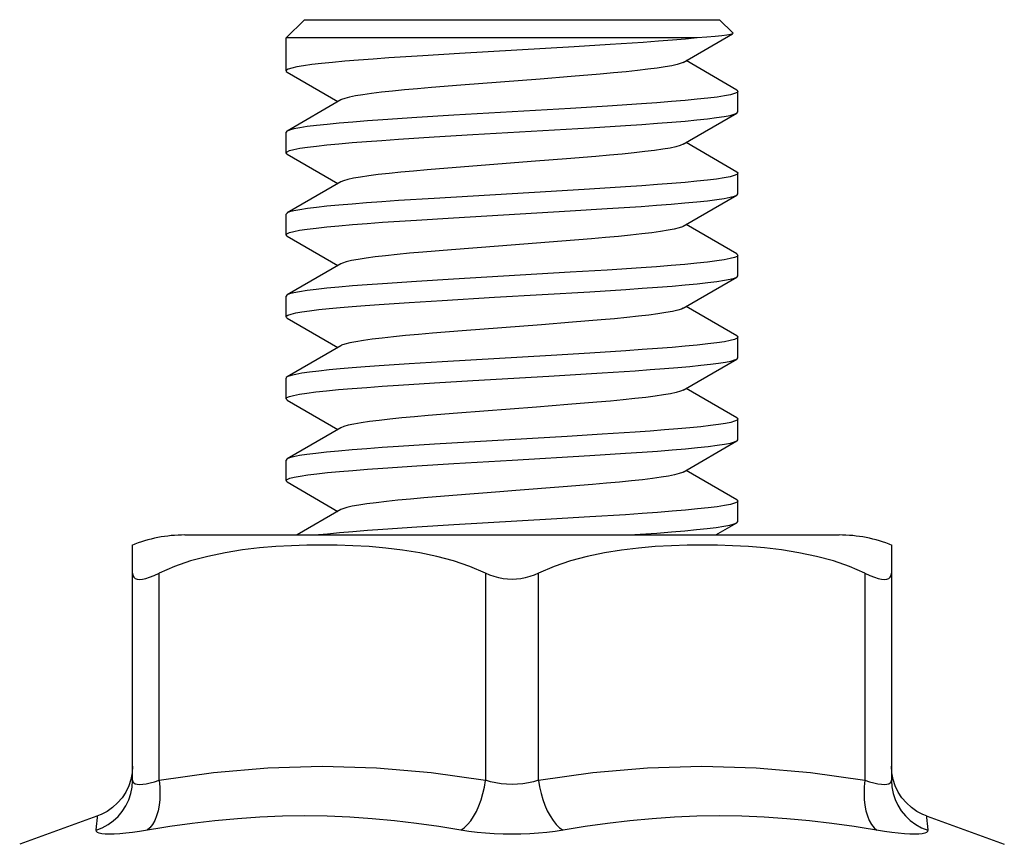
# Model space of a CAD drawing. Header units: inches. Extents: x 0 to 13.8, y 0 to 10.6.
# Tile 6 of 22: x 1.918 to 2.459, y 7.642 to 8.092. Entities that reach past the tile are written whole.
import ezdxf

# ---------------------------------------------------------------- set-up
doc = ezdxf.new("R2010")
doc.units = ezdxf.units.IN
doc.header["$LTSCALE"] = 0.75625
doc.header["$MEASUREMENT"] = 0
doc.layers.get('0').update_dxf_attribs({"linetype": 'CONTINUOUS'})

msp = doc.modelspace()

# ---------------------------------------------------------------- linework, layer by layer
at = {"color": 7, "linetype": 'Continuous'}
for p, q in [((2.0742257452, 8.0917815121), (2.0642256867, 8.081781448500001)), ((2.0742257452, 8.0917815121), (2.3022253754, 8.0917815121)), ((2.3022256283, 8.0917815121), (2.309462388, 8.0845447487)), ((2.0642256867, 8.0636401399), (2.0642256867, 8.081781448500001)), ((2.2899622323, 8.081781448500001), (2.0642256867, 8.081781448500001)), ((2.2822243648, 8.0683496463), (2.3092962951, 8.084083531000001)), ((2.2222983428, 8.0768837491), (2.1594035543, 8.0732100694)), ((2.2420862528, 8.0781082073), (2.2222983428, 8.0768837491)), ((2.2603033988, 8.079332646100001), (2.2420862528, 8.0781082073)), ((2.139301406, 8.0719853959), (2.1206263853, 8.0707607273)), ((2.1594035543, 8.0732100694), (2.139301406, 8.0719853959)), ((2.3116098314, 8.0531369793), (2.2838252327, 8.069281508)), ((2.0648415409, 8.0629260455), (2.0926261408, 8.046781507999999)), ((2.2207198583, 8.0605371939), (2.2037238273, 8.059207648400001)), ((2.2365992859, 8.0618667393), (2.2207198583, 8.0605371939)), ((2.1602213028, 8.0558837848), (2.1439856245, 8.0545542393)), ((2.2037238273, 8.059207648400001), (2.1602213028, 8.0558837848)), ((2.3116098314, 8.0531369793), (2.3122256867, 8.0524228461)), ((2.3122256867, 8.0411401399), (2.3122256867, 8.0524228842)), ((2.0942270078, 8.047713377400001), (2.064841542, 8.030636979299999)), ((2.2406957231, 8.0443020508), (2.2203576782, 8.0430501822)), ((2.2592871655, 8.0455435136), (2.2406957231, 8.0443020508)), ((2.1562403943, 8.0393043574), (2.1360147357, 8.0380602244)), ((2.2203576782, 8.0430501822), (2.1562403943, 8.0393043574)), ((2.2857477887, 8.0254006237), (2.3116098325, 8.0404260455)), ((2.1360147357, 8.0380602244), (2.1173977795, 8.0368187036)), ((2.2308113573, 8.0324009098), (2.2505275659, 8.0336602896)), ((2.0642256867, 8.0186401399), (2.0642256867, 8.0299228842)), ((2.1455842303, 8.027375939), (2.1666989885, 8.0286404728)), ((2.1666989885, 8.0286404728), (2.2308113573, 8.0324009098)), ((2.1258659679, 8.0261161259), (2.1455842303, 8.027375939)), ((2.2822243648, 8.0233496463), (2.2857477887, 8.0254006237)), ((2.3116098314, 8.0081369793), (2.2838252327, 8.024281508)), ((2.0648415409, 8.0179260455), (2.0926261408, 8.001781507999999)), ((2.2342514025, 8.0166621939), (2.2181634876, 8.015332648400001)), ((2.2010468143, 8.014003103), (2.1576464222, 8.0106792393)), ((2.2181634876, 8.015332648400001), (2.2010468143, 8.014003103)), ((2.1576464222, 8.0106792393), (2.1416094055, 8.009349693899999)), ((2.3122256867, 7.9961401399), (2.3122256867, 8.0074228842)), ((2.0942270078, 8.0027133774), (2.064841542, 7.9856369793)), ((2.2097170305, 7.9974204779), (2.1455842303, 7.993658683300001)), ((2.2308113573, 7.9986836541), (2.2097170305, 7.9974204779)), ((2.2505275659, 7.9999430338), (2.2308113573, 7.9986836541)), ((2.2822243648, 7.9783496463), (2.3116098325, 7.995426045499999)), ((2.1455842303, 7.993658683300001), (2.1258659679, 7.9923988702)), ((2.0642256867, 7.973640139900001), (2.0642256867, 7.9849228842)), ((2.1561122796, 7.9830139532), (2.2202265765, 7.9867595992)), ((2.2202265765, 7.9867595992), (2.2404528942, 7.988003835)), ((2.2404528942, 7.988003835), (2.259056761, 7.9892445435)), ((2.1172130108, 7.9805229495), (2.1357989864, 7.9817637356)), ((2.1357989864, 7.9817637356), (2.1561122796, 7.9830139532)), ((2.3116098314, 7.9631369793), (2.2838252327, 7.979281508)), ((2.0648415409, 7.9729260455), (2.0642256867, 7.9736401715)), ((2.0648415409, 7.9729260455), (2.0926261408, 7.956781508)), ((2.2318659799, 7.9714576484), (2.2155826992, 7.970128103)), ((2.1550964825, 7.9654746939), (2.1392712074, 7.9641451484)), ((2.0942270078, 7.9577133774), (2.064841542, 7.9406369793)), ((2.3122256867, 7.9511401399), (2.3122256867, 7.9624228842)), ((2.2202265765, 7.9530423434), (2.1561122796, 7.9492966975)), ((2.2404528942, 7.9542865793), (2.2202265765, 7.9530423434)), ((2.259056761, 7.9555272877), (2.2404528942, 7.9542865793)), ((2.1357989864, 7.9480464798), (2.1172130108, 7.9468056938)), ((2.1561122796, 7.9492966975), (2.1357989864, 7.9480464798)), ((2.2822243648, 7.9333496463), (2.3116098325, 7.9504260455)), ((2.2309046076, 7.942406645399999), (2.2506317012, 7.9436672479)), ((2.0642256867, 7.9286401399), (2.0642256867, 7.9399228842)), ((2.1152627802, 7.935384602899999), (2.131836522, 7.936509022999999)), ((2.131836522, 7.936509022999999), (2.1499537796, 7.937642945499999)), ((2.3116098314, 7.9181369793), (2.2838252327, 7.934281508)), ((2.0648415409, 7.9279260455), (2.0926261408, 7.911781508)), ((2.221354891, 7.9255883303), (2.2043911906, 7.9242587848)), ((2.2371801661, 7.926917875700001), (2.221354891, 7.9255883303)), ((2.1608686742, 7.9209349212), (2.1445853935, 7.919605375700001)), ((2.2043911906, 7.9242587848), (2.1608686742, 7.9209349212)), ((2.3122256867, 7.9061401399), (2.3122256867, 7.9174228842)), ((2.0942270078, 7.9127133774), (2.064841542, 7.8956369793)), ((2.2309046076, 7.9086893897), (2.2097735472, 7.9074237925)), ((2.2506317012, 7.909949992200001), (2.2309046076, 7.9086893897)), ((2.1499537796, 7.9039256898), (2.131836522, 7.9027917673)), ((2.2097735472, 7.9074237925), (2.1499537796, 7.9039256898)), ((2.2822243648, 7.8883496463), (2.3116098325, 7.9054260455)), ((2.131836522, 7.9027917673), (2.1152627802, 7.9016673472)), ((2.2085271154, 7.8960680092), (2.2377956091, 7.897835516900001)), ((2.2377956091, 7.897835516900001), (2.2557591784, 7.8990150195)), ((2.0642256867, 7.8836401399), (2.0642256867, 7.8949228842)), ((2.1259892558, 7.891124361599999), (2.1456281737, 7.8923786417)), ((2.1456281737, 7.8923786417), (2.1666969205, 7.893640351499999)), ((2.1666969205, 7.893640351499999), (2.2085271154, 7.8960680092)), ((2.3116098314, 7.8731369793), (2.2838252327, 7.889281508)), ((2.0648415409, 7.8829260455), (2.0926261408, 7.866781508)), ((2.234841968, 7.881713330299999), (2.2188049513, 7.8803837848)), ((2.2017171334, 7.879054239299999), (2.1582878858, 7.875730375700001)), ((2.2188049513, 7.8803837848), (2.2017171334, 7.879054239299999)), ((2.1582878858, 7.875730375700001), (2.142199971, 7.8744008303)), ((2.3122256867, 7.8611401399), (2.3122256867, 7.8724228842)), ((2.0942270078, 7.8677133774), (2.064841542, 7.850636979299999)), ((2.2557591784, 7.8652977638), (2.2377956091, 7.8641182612)), ((2.2184955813, 7.8629390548), (2.1456281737, 7.858661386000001)), ((2.2377956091, 7.8641182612), (2.2184955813, 7.8629390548)), ((2.2822243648, 7.8433496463), (2.3116098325, 7.8604260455)), ((2.1456281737, 7.858661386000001), (2.1259892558, 7.8574071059)), ((2.0642256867, 7.8386401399), (2.0642256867, 7.8499228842)), ((2.1563521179, 7.8480282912), (2.1882256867, 7.8498901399)), ((2.1882256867, 7.8498901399), (2.2308808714, 7.852405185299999)), ((2.2308808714, 7.852405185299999), (2.2505996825, 7.853665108)), ((2.1173752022, 7.845534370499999), (2.1360685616, 7.8467809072)), ((2.1360685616, 7.8467809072), (2.1563521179, 7.8480282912)), ((2.3116098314, 7.828136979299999), (2.2838252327, 7.844281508)), ((2.0648415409, 7.8379260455), (2.0926261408, 7.821781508)), ((2.232465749, 7.8365087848), (2.2162300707, 7.835179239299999)), ((2.1557315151, 7.8305258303), (2.1398520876, 7.8291962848)), ((2.3122256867, 7.8161401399), (2.3122256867, 7.8274228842)), ((2.0942270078, 7.8227133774), (2.0703005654, 7.8088052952)), ((2.2097611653, 7.8174230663), (2.1563521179, 7.814311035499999)), ((2.2308808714, 7.8186879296), (2.2097611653, 7.8174230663)), ((2.2505996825, 7.8199478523), (2.2308808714, 7.8186879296)), ((2.1360685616, 7.813063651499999), (2.1173752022, 7.8118171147)), ((2.1563521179, 7.814311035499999), (2.1360685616, 7.813063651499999)), ((2.3002052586, 7.8088052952), (2.3116098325, 7.8154260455)), ((2.3116098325, 7.8154260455), (2.3122256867, 7.816140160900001)), ((2.0086332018, 7.8088052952), (2.3678181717, 7.8088052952)), ((2.2526354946, 7.8088052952), (2.2677338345, 7.8098752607)), ((1.9798922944, 7.6740671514), (1.9798922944, 7.8032893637)), ((2.3965590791, 7.8032893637), (2.3965590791, 7.6740671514)), ((1.9944756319, 7.6740671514), (1.9944756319, 7.7878706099)), ((2.1736423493, 7.7878706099), (2.1736423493, 7.6740671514)), ((2.2028090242, 7.6740671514), (2.2028090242, 7.7878706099)), ((2.3819757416, 7.7878706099), (2.3819757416, 7.6740671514)), ((2.3986698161, 7.6710218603), (2.3974963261, 7.6745760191)), ((1.9602338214, 7.654332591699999), (1.9179419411, 7.6389396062)), ((1.9603879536, 7.651836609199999), (1.9606102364, 7.6538218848)), ((2.4162175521, 7.654332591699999), (2.4585094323, 7.6389396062))]:
    msp.add_line(p, q, dxfattribs=at)
for points in [[(2.2899622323, 8.081781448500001), (2.2835384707, 8.081169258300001), (2.2764186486, 8.0805570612), (2.2686547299, 8.079944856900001), (2.2603033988, 8.079332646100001)], [(2.3092962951, 8.084083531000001), (2.3081541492, 8.0836885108), (2.3061745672, 8.083306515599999), (2.3033458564, 8.0829248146), (2.2996847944, 8.0825434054), (2.2952140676, 8.0821622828), (2.2899622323, 8.081781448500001)], [(2.3094625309, 8.0845446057), (2.3095291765, 8.0844534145), (2.3092962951, 8.084083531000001)], [(2.1206263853, 8.0707607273), (2.1119962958, 8.0701483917), (2.1039230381, 8.0695360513), (2.0964655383, 8.0689237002), (2.0896783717, 8.0683113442), (2.083611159, 8.0676989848), (2.0783082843, 8.0670866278), (2.073808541, 8.0664742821), (2.0701447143, 8.065861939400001), (2.0673435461, 8.0652495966), (2.0654254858, 8.0646372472), (2.0644045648, 8.0640248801), (2.0642256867, 8.063640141)], [(2.2822243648, 8.0683496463), (2.2811375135, 8.0678496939), (2.2789926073, 8.0671849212), (2.2760662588, 8.0665201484), (2.2723836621, 8.0658553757), (2.2679765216, 8.065190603), (2.2628827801, 8.0645258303), (2.2571462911, 8.0638610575), (2.2508164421, 8.0631962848), (2.2439477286, 8.0625315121), (2.2365992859, 8.0618667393)], [(2.0642256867, 8.063640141), (2.0642883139, 8.0634125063), (2.0648415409, 8.0629260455)], [(2.1439856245, 8.0545542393), (2.1364048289, 8.0538894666), (2.129270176, 8.0532246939), (2.1226430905, 8.0525599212), (2.1165806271, 8.0518951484), (2.1111349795, 8.051230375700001), (2.1063530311, 8.050565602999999), (2.1022759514, 8.0499008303), (2.0989388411, 8.0492360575), (2.0963704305, 8.0485712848), (2.094592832, 8.0479065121), (2.0942270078, 8.047713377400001)], [(2.3122256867, 8.0524228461), (2.3117805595, 8.051815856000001), (2.3103913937, 8.051189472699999), (2.308097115, 8.0505695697), (2.3049049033, 8.0499495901), (2.3007940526, 8.0493234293), (2.2957930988, 8.04869376), (2.2899216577, 8.0480600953), (2.2832477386, 8.0474258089), (2.2758560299, 8.046793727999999), (2.2678267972, 8.0461650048), (2.2592871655, 8.0455435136)], [(2.2505275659, 8.0336602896), (2.2595903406, 8.0342821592), (2.2680809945, 8.0349014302), (2.2759729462, 8.0355205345), (2.283213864, 8.0361400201), (2.2897662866, 8.0367616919), (2.2955614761, 8.037384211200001), (2.300548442, 8.0380070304), (2.304684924, 8.038629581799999), (2.3079337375, 8.039250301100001), (2.310285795, 8.0398716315), (2.3116098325, 8.0404260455)], [(2.3116098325, 8.0404260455), (2.3117257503, 8.0404968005), (2.3122256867, 8.041140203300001)], [(2.1173977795, 8.0368187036), (2.1088289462, 8.0361961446), (2.1007923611, 8.0355681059), (2.0933998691, 8.034937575), (2.0867259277, 8.034305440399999), (2.0808529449, 8.0336745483), (2.0758539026, 8.0330493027), (2.0717217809, 8.0324259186), (2.0684737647, 8.0318029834), (2.0661242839, 8.0311777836), (2.064841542, 8.030636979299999)], [(2.064841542, 8.030636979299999), (2.0646940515, 8.030545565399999), (2.0642256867, 8.029922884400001)], [(2.0642256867, 8.018640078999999), (2.0647232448, 8.0192819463), (2.0661582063, 8.0199062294), (2.0685041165, 8.0205269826), (2.0717466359, 8.0211473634), (2.0758776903, 8.0217698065), (2.0808612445, 8.0223927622), (2.086658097, 8.0230158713), (2.0932123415, 8.0236379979), (2.1004455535, 8.0242570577), (2.1083265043, 8.0248755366), (2.1168089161, 8.0254944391), (2.1258659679, 8.0261161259)], [(2.2822243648, 8.0233496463), (2.2805620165, 8.0226451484), (2.2781743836, 8.0219803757), (2.275012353, 8.021315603), (2.2711031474, 8.0206508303), (2.2664804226, 8.0199860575), (2.261183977, 8.0193212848), (2.2552594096, 8.0186565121), (2.2487577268, 8.0179917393), (2.2417349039, 8.017326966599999), (2.2342514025, 8.0166621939)], [(2.0648415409, 8.0179260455), (2.0646646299, 8.0180373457), (2.0642256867, 8.018640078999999)], [(2.1416094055, 8.009349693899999), (2.1341591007, 8.0086849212), (2.127174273, 8.0080201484), (2.1207150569, 8.007355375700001), (2.114837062, 8.006690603), (2.1095908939, 8.0060258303), (2.1050217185, 8.0053610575), (2.1011688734, 8.0046962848), (2.098065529, 8.004031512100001), (2.095738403, 8.003366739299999), (2.0942270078, 8.0027133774)], [(2.3122256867, 8.0074229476), (2.3117257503, 8.0067795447), (2.310285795, 8.0061543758), (2.3079337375, 8.0055330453), (2.304684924, 8.0049123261), (2.300548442, 8.0042897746), (2.2955614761, 8.0036669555), (2.2897662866, 8.0030444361), (2.283213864, 8.0024227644), (2.2759729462, 8.0018032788), (2.2680809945, 8.0011841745), (2.2595903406, 8.0005649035), (2.2505275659, 7.9999430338)], [(2.3116098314, 8.0081369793), (2.3117860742, 8.0080261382), (2.3122256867, 8.0074229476)], [(2.259056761, 7.9892445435), (2.2676248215, 7.989867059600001), (2.2756641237, 7.9904953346), (2.2830613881, 7.9911263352), (2.28974114, 7.991759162), (2.2956197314, 7.9923909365), (2.3006244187, 7.9930174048), (2.3047573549, 7.9936417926), (2.3079989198, 7.9942647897), (2.310340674, 7.9948897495), (2.3116098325, 7.995426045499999)], [(2.3116098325, 7.995426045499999), (2.3117639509, 7.9955218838), (2.3122256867, 7.9961401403)], [(2.1258659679, 7.9923988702), (2.1168089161, 7.9917771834), (2.1083265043, 7.991158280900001), (2.1004455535, 7.990539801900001), (2.0932123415, 7.989920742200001), (2.086658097, 7.989298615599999), (2.0808612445, 7.9886755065), (2.0758776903, 7.988052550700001), (2.0717466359, 7.9874301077), (2.0685041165, 7.986809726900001), (2.0661582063, 7.9861889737), (2.064841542, 7.9856369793)], [(2.064841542, 7.9856369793), (2.0647232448, 7.9855646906), (2.0642256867, 7.984922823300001)], [(2.0642256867, 7.9736401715), (2.0646716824, 7.9742477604), (2.0660650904, 7.974875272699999), (2.0683649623, 7.9754958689), (2.0715631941, 7.976116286), (2.0756793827, 7.9767426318), (2.0806849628, 7.9773723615), (2.0865612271, 7.9780061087), (2.0932395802, 7.978640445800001), (2.1006347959, 7.9792725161), (2.1086673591, 7.979901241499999), (2.1172130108, 7.9805229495)], [(2.2822243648, 7.9783496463), (2.2817502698, 7.9781053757), (2.2799112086, 7.977440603), (2.2772827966, 7.976775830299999), (2.2738876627, 7.9761110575), (2.2697550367, 7.9754462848), (2.2649204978, 7.974781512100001), (2.2594256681, 7.974116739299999), (2.2533178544, 7.9734519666), (2.2466496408, 7.972787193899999), (2.2394784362, 7.9721224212), (2.2318659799, 7.9714576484)], [(2.2155826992, 7.970128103), (2.1807877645, 7.9674690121), (2.1550964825, 7.9654746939)], [(2.1392712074, 7.9641451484), (2.1319574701, 7.963480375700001), (2.1251281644, 7.962815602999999), (2.118842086, 7.9621508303), (2.1131533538, 7.9614860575), (2.108110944, 7.960821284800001), (2.1037582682, 7.9601565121), (2.1001328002, 7.9594917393), (2.0972657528, 7.958826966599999), (2.0951818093, 7.9581621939), (2.0942270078, 7.9577133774)], [(2.3116098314, 7.9631369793), (2.3117145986, 7.9630733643), (2.3122256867, 7.9624228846)], [(2.3122256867, 7.9624228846), (2.3117639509, 7.961804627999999), (2.310340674, 7.9611724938), (2.3079989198, 7.960547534), (2.3047573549, 7.959924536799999), (2.3006244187, 7.9593001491), (2.2956197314, 7.9586736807), (2.28974114, 7.9580419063), (2.2830613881, 7.957409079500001), (2.2756641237, 7.9567780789), (2.2676248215, 7.9561498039), (2.259056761, 7.9555272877)], [(2.1172130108, 7.9468056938), (2.1086673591, 7.9461839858), (2.1006347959, 7.9455552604), (2.0932395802, 7.9449231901), (2.0865612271, 7.9442888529), (2.0806849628, 7.9436551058), (2.0756793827, 7.9430253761), (2.0715631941, 7.9423990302), (2.0683649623, 7.9417786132), (2.0660650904, 7.941158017), (2.064841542, 7.9406369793)], [(2.2506317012, 7.9436672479), (2.2596839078, 7.9442887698), (2.2681698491, 7.9449081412), (2.2760752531, 7.9455289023), (2.2833419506, 7.9461515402), (2.2899388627, 7.9467790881), (2.2957623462, 7.947407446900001), (2.3007408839, 7.9480333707), (2.3048490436, 7.9486573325), (2.3080577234, 7.9492779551), (2.3103640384, 7.9498975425), (2.3116098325, 7.9504260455)], [(2.3116098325, 7.9504260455), (2.3117586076, 7.950518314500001), (2.3122256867, 7.9511401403)], [(2.1499537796, 7.937642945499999), (2.1785780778, 7.9393323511), (2.2309046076, 7.942406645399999)], [(2.064841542, 7.9406369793), (2.0646716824, 7.9405305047), (2.0642256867, 7.9399229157)], [(2.0642256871, 7.9286396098), (2.0643157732, 7.928913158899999), (2.0651653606, 7.9295224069), (2.0668945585, 7.930128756), (2.0694836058, 7.930733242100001), (2.0729026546, 7.9313353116), (2.0771292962, 7.9319364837), (2.0821436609, 7.93253826), (2.0879075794, 7.9331401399)], [(2.0879075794, 7.9331401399), (2.0939167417, 7.9337009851), (2.1005061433, 7.934262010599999), (2.107634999, 7.9348231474), (2.1152627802, 7.935384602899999)], [(2.2822243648, 7.9333496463), (2.2812695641, 7.932900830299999), (2.2791856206, 7.9322360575), (2.2763185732, 7.9315712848), (2.2726931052, 7.9309065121), (2.2683404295, 7.9302417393), (2.2632980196, 7.9295769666), (2.2576092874, 7.9289121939), (2.251323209, 7.9282474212), (2.2444939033, 7.9275826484), (2.2371801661, 7.926917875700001)], [(2.0648415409, 7.9279260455), (2.064362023, 7.9283042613), (2.0642256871, 7.9286396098)], [(2.1445853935, 7.919605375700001), (2.1369729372, 7.918940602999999), (2.1298017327, 7.9182758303), (2.1231335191, 7.9176110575), (2.1170257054, 7.9169462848), (2.1115308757, 7.9162815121)], [(2.1115308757, 7.9162815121), (2.1066963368, 7.9156167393), (2.1025637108, 7.914951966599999), (2.0991685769, 7.9142871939), (2.0965401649, 7.9136224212), (2.0947011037, 7.9129576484), (2.0942270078, 7.9127133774)], [(2.3122256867, 7.917422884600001), (2.3117586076, 7.9168010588), (2.3103640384, 7.9161802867), (2.3080577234, 7.915560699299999), (2.3048490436, 7.9149400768), (2.3007408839, 7.914316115), (2.2957623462, 7.9136901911), (2.2899388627, 7.9130618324), (2.2833419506, 7.912434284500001), (2.2760752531, 7.911811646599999), (2.2681698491, 7.9111908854), (2.2596839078, 7.910571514), (2.2506317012, 7.909949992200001)], [(2.3116098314, 7.9181369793), (2.3117621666, 7.918042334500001), (2.3122256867, 7.917422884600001)], [(2.2557591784, 7.8990150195), (2.2640804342, 7.8996044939), (2.2719241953, 7.900196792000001), (2.2792145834, 7.9007906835), (2.2859011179, 7.9013865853), (2.2919048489, 7.9019817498), (2.2971590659, 7.9025728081), (2.3016590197, 7.9031620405), (2.3053809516, 7.903749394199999), (2.3083229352, 7.9043385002), (2.3104714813, 7.9049340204), (2.3116098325, 7.9054260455)], [(2.3116098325, 7.9054260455), (2.311780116, 7.905532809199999), (2.3122256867, 7.906140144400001)], [(2.0879075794, 7.8994228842), (2.0821436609, 7.898821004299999), (2.0771292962, 7.898219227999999), (2.0729026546, 7.897618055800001), (2.0694836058, 7.8970159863), (2.0668945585, 7.896411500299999), (2.0651653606, 7.8958051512), (2.064841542, 7.8956369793)], [(2.1152627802, 7.9016673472), (2.107634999, 7.901105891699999), (2.1005061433, 7.9005447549), (2.0939167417, 7.899983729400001), (2.0879075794, 7.8994228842)], [(2.064841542, 7.8956369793), (2.0643157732, 7.8951959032), (2.0642256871, 7.894922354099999)], [(2.0642256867, 7.883640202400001), (2.0646665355, 7.8842442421), (2.0660362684, 7.8848655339), (2.0683120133, 7.8854838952), (2.0714883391, 7.8861034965), (2.0755796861, 7.886728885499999), (2.0805600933, 7.8873578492), (2.0864097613, 7.887990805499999), (2.0930613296, 7.8886244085), (2.100430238, 7.889255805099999), (2.108437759, 7.889883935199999), (2.1169510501, 7.8905044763), (2.1259892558, 7.891124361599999)], [(2.2822243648, 7.8883496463), (2.2807129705, 7.887696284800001), (2.2783858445, 7.8870315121), (2.2752825, 7.8863667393), (2.2714296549, 7.885701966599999), (2.2668604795, 7.8850371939), (2.2616143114, 7.8843724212), (2.2557363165, 7.883707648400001), (2.2492771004, 7.8830428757), (2.2422922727, 7.882378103), (2.234841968, 7.881713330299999)], [(2.0648415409, 7.8829260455), (2.0647289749, 7.882994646), (2.0642256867, 7.883640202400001)], [(2.142199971, 7.8744008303), (2.1347164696, 7.8737360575), (2.1276936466, 7.8730712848), (2.1211919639, 7.8724065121), (2.1152673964, 7.871741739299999), (2.1099709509, 7.8710769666), (2.1053482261, 7.8704121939), (2.1014390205, 7.8697474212), (2.0982769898, 7.8690826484), (2.095889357, 7.868417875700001), (2.0942270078, 7.8677133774)], [(2.3122256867, 7.8724228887), (2.311780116, 7.8718155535), (2.3104714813, 7.871216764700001), (2.3083229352, 7.870621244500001), (2.3053809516, 7.8700321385), (2.3016590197, 7.8694447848), (2.2971590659, 7.8688555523), (2.2919048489, 7.8682644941), (2.2859011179, 7.8676693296), (2.2792145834, 7.867073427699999), (2.2719241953, 7.8664795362), (2.2640804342, 7.865887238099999), (2.2557591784, 7.8652977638)], [(2.3116098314, 7.8731369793), (2.311797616, 7.873018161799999), (2.3122256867, 7.8724228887)], [(2.2505996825, 7.853665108), (2.259649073, 7.854286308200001), (2.2681550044, 7.854907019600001), (2.2761333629, 7.855533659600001), (2.2834694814, 7.8561630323), (2.2900976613, 7.8567951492), (2.2959288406, 7.8574268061), (2.3008948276, 7.858054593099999), (2.304976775, 7.858679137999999), (2.3081505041, 7.8592989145), (2.3104216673, 7.8599169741), (2.3116098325, 7.8604260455)], [(2.3116098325, 7.8604260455), (2.3117843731, 7.8605357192), (2.3122256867, 7.8611400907)], [(2.1259892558, 7.8574071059), (2.1169510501, 7.856787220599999), (2.108437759, 7.8561666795), (2.100430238, 7.8555385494), (2.0930613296, 7.8549071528), (2.0864097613, 7.8542735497), (2.0805600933, 7.853640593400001), (2.0755796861, 7.8530116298), (2.0714883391, 7.8523862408), (2.0683120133, 7.851766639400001), (2.0660362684, 7.851148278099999), (2.064841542, 7.850636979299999)], [(2.064841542, 7.850636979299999), (2.0646665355, 7.8505269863), (2.0642256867, 7.8499229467)], [(2.0642256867, 7.8386401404), (2.064745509, 7.839296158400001), (2.066224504, 7.8399278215), (2.0686220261, 7.840552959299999), (2.0719109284, 7.8411748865), (2.0760620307, 7.8417948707), (2.0810535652, 7.842414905), (2.0868781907, 7.8430379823), (2.093484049, 7.8436623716), (2.1008236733, 7.844287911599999), (2.1088220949, 7.8449128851), (2.1173752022, 7.845534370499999)], [(2.0648415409, 7.8379260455), (2.0646784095, 7.8380279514), (2.0642256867, 7.8386401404)], [(2.2822243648, 7.8433496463), (2.2818585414, 7.8431565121), (2.2800809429, 7.8424917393), (2.2775125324, 7.841826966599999), (2.2741754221, 7.8411621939), (2.2700983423, 7.8404974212), (2.2653163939, 7.839832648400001), (2.2598707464, 7.8391678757), (2.253808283, 7.838503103), (2.2471811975, 7.837838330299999), (2.2400465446, 7.8371735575), (2.232465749, 7.8365087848)], [(2.2162300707, 7.835179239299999), (2.1902561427, 7.8331849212), (2.1814627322, 7.8325201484), (2.1557315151, 7.8305258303)], [(2.1398520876, 7.8291962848), (2.1325036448, 7.828531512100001), (2.1256349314, 7.827866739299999), (2.1193050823, 7.8272019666), (2.1135685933, 7.8265371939), (2.1084748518, 7.8258724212), (2.1040677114, 7.8252076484), (2.1003851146, 7.824542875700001), (2.0974587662, 7.823878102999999), (2.0953138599, 7.8232133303), (2.0942270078, 7.8227133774)], [(2.3122256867, 7.827422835), (2.3117843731, 7.8268184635), (2.3104216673, 7.826199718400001), (2.3081505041, 7.8255816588), (2.304976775, 7.8249618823), (2.3008948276, 7.8243373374), (2.2959288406, 7.823709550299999), (2.2900976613, 7.8230778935), (2.2834694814, 7.8224457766), (2.2761333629, 7.8218164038), (2.2681550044, 7.8211897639), (2.259649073, 7.8205690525), (2.2505996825, 7.8199478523)], [(2.3116098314, 7.828136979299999), (2.3117330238, 7.828061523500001), (2.3122256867, 7.827422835)], [(2.1173752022, 7.8118171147), (2.1088220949, 7.8111956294), (2.1008236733, 7.8105706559), (2.093484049, 7.809945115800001), (2.0868781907, 7.809320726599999), (2.0820598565, 7.8088052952)], [(2.2677338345, 7.8098752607), (2.2757107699, 7.8104991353), (2.2830235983, 7.8111229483), (2.289596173, 7.8117446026), (2.2953994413, 7.8123655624), (2.3003965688, 7.812986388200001), (2.3045542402, 7.813607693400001), (2.3078399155, 7.8142296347), (2.31023208, 7.8148541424), (2.3116098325, 7.8154260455)], [(2.1736423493, 7.7878706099), (2.1650614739, 7.7915092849), (2.1561921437, 7.7945803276), (2.1469685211, 7.7970561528), (2.1375881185, 7.7990195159), (2.1281971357, 7.8005215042), (2.1188836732, 7.8016295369), (2.1097860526, 7.8024134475), (2.1008998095, 7.802917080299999), (2.0923123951, 7.8032045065), (2.083886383, 7.8032848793), (2.0755753, 7.803201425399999), (2.0671937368, 7.802915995), (2.0585434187, 7.802432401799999), (2.049616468, 7.801667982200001), (2.0402471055, 7.8005641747), (2.0307107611, 7.799052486), (2.0211552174, 7.7970504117), (2.0117976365, 7.7945414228), (2.0029377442, 7.7914759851), (1.9944756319, 7.7878706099)], [(2.3819757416, 7.7878706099), (2.3735433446, 7.7914661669), (2.3647018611, 7.7945267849), (2.3553484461, 7.7970373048), (2.3457916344, 7.799043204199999), (2.3362540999, 7.8005570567), (2.3268905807, 7.8016624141), (2.3179900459, 7.8024269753), (2.3093724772, 7.8029108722), (2.3010204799, 7.8031982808), (2.2927351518, 7.8032847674), (2.2843280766, 7.8032085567), (2.2757504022, 7.802925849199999), (2.26686059, 7.802427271), (2.2577482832, 7.801647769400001), (2.2484080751, 7.8005426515), (2.2389835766, 7.7990414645), (2.229566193, 7.7970755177), (2.220307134, 7.7945948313), (2.2114107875, 7.7915174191), (2.2028090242, 7.7878706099)], [(1.9798922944, 7.7878706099), (1.9800787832, 7.786608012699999), (1.9806063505, 7.7856359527), (1.9814196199, 7.7849600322), (1.9824899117, 7.7845634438), (1.9837998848, 7.784429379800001), (1.9853540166, 7.7845634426), (1.9871726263, 7.784960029), (1.9892776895, 7.7856359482), (1.9917170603, 7.7866080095), (1.9944756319, 7.7878706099)], [(2.1882256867, 7.7844326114), (2.1858391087, 7.784519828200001), (2.1834005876, 7.784804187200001), (2.1809237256, 7.785288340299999), (2.1784484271, 7.7859643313), (2.1760151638, 7.7868242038), (2.1736423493, 7.7878706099)], [(2.2028090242, 7.7878706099), (2.2004335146, 7.786823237), (2.1979984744, 7.7859629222), (2.1955224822, 7.7852871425), (2.1930461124, 7.784803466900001), (2.1906093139, 7.7845194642), (2.1882256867, 7.7844326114)], [(2.3819757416, 7.7878706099), (2.3847343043, 7.786608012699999), (2.3871736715, 7.7856359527), (2.3892787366, 7.7849600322), (2.3910973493, 7.7845634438), (2.3926514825, 7.784429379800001), (2.3939614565, 7.7845634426), (2.3950317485, 7.784960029), (2.3958450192, 7.7856359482), (2.396372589, 7.7866080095), (2.3965590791, 7.7878706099)], [(1.9798922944, 7.6819103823), (1.9796591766, 7.6782394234), (1.9789550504, 7.674576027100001)], [(1.9944756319, 7.6740671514), (2.0243367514, 7.6783935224), (2.054197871, 7.680989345), (2.0840589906, 7.681854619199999), (2.1139201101, 7.680989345), (2.1437812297, 7.6783935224), (2.1736423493, 7.6740671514)], [(2.2028090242, 7.6740671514), (2.2326701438, 7.6783935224), (2.2625312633, 7.680989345), (2.2923923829, 7.681854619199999), (2.3222535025, 7.680989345), (2.352114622, 7.6783935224), (2.3819757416, 7.6740671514)], [(2.3974963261, 7.6745760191), (2.3967921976, 7.6782394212), (2.3965590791, 7.6819103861)], [(1.9598694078, 7.6466587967), (1.9632560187, 7.6480044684), (1.9664406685, 7.649751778), (1.9693236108, 7.6518348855), (1.971922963, 7.654245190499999), (1.9742339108, 7.656982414), (1.9761961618, 7.660009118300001), (1.9777779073, 7.6632828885), (1.9789405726, 7.666754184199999), (1.9796524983, 7.6703832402), (1.9798922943, 7.674065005)], [(1.9789550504, 7.674576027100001), (1.9777815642, 7.6710218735), (1.9761573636, 7.667634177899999), (1.9741108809, 7.664480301), (1.9716774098, 7.661623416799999), (1.968915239, 7.659111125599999), (1.9658787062, 7.65698978), (1.9626189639, 7.655279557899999), (1.9607011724, 7.654502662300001)], [(1.9798922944, 7.6740671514), (1.9800561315, 7.673259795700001), (1.9805420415, 7.672631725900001), (1.9813380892, 7.6721828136), (1.9824330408, 7.671913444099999), (1.9838159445, 7.6718240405), (1.9854704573, 7.671914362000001), (1.9873757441, 7.6721845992), (1.9895205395, 7.672633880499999), (1.9918958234, 7.673261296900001), (1.9944756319, 7.6740671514)], [(1.9944759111, 7.674064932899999), (1.9948144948, 7.6704632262), (1.9949210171, 7.666924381), (1.9947968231, 7.6635623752), (1.9944505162, 7.660363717), (1.9938809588, 7.6573338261), (1.9930880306, 7.6545408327), (1.9920817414, 7.6520281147), (1.9908730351, 7.6498468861), (1.9894703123, 7.648039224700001), (1.9879139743, 7.646658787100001)], [(2.1601810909, 7.646658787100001), (2.1620437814, 7.6480044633), (2.1638560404, 7.649751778), (2.1655597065, 7.651834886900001), (2.1671627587, 7.654245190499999), (2.1686627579, 7.656982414), (2.1700248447, 7.660009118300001), (2.1712277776, 7.663282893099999), (2.1722460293, 7.666754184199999), (2.1730587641, 7.6703832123), (2.17364207, 7.674064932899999)], [(2.2028090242, 7.6740671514), (2.2000645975, 7.6732594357), (2.1972002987, 7.6726304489), (2.1942464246, 7.6721798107), (2.1912447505, 7.6719086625), (2.1882490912, 7.671818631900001), (2.1852538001, 7.671907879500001), (2.1822569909, 7.672173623), (2.1793009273, 7.6726203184), (2.1764172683, 7.673251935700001), (2.1736423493, 7.6740671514)], [(2.2028093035, 7.674064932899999), (2.2033773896, 7.6704632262), (2.2041617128, 7.666924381), (2.205132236, 7.6635623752), (2.206283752, 7.660363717), (2.2076160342, 7.6573338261), (2.2091120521, 7.6545408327), (2.2107508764, 7.6520281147), (2.2125086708, 7.6498468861), (2.2143664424, 7.648039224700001), (2.2162702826, 7.646658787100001)], [(2.3819757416, 7.6740671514), (2.3816369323, 7.6704640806), (2.3815303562, 7.666924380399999), (2.3816545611, 7.6635622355), (2.3820008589, 7.6603637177), (2.382570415, 7.657333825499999), (2.3833633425, 7.654540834), (2.3843696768, 7.6520280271), (2.3855783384, 7.6498468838), (2.3869807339, 7.6480395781), (2.3885364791, 7.646659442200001)], [(2.3819757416, 7.6740671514), (2.3845673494, 7.673259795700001), (2.386952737, 7.672631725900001), (2.389106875, 7.6721828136), (2.3910163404, 7.671913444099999), (2.3926675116, 7.6718240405), (2.3940428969, 7.671914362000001), (2.3951277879, 7.6721845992), (2.3959155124, 7.672633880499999), (2.3963967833, 7.673261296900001), (2.3965590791, 7.6740671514)], [(2.3965590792, 7.6740648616), (2.396788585, 7.6704631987), (2.3974663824, 7.666924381), (2.3985610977, 7.6635623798), (2.4000589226, 7.660363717), (2.4019607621, 7.6573338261), (2.4042497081, 7.6545408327), (2.4068948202, 7.652028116), (2.4098613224, 7.6498468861), (2.4131218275, 7.6480392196), (2.4165820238, 7.6466587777)], [(2.415750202, 7.6545026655), (2.4138324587, 7.6552795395), (2.4105727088, 7.656989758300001), (2.407536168, 7.6591111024), (2.4047739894, 7.6616233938), (2.402340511, 7.6644802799), (2.4002940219, 7.6676341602), (2.3986698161, 7.6710218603)], [(1.9606102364, 7.6538218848), (1.9606774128, 7.6543309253), (1.9606941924, 7.6545001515)], [(2.1601821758, 7.646659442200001), (2.1480163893, 7.6486640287), (2.1358608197, 7.6503870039), (2.1236342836, 7.651836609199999), (2.1113921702, 7.65298812), (2.0991153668, 7.6538218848), (2.086825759, 7.6543309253), (2.0745030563, 7.654500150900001), (2.0621640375, 7.6543342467), (2.0498037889, 7.6538277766), (2.037429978, 7.6529960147), (2.0250591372, 7.651846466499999), (2.0126783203, 7.6503970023), (2.0003341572, 7.6486705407), (1.983716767, 7.645977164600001)], [(2.3761612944, 7.6486640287), (2.3638453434, 7.6503870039), (2.3514720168, 7.651836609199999), (2.3391001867, 7.65298812), (2.3267308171, 7.6538218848), (2.3143740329, 7.6543309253), (2.3020345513, 7.654500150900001), (2.2897093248, 7.6543342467), (2.2774146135, 7.6538277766), (2.2651323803, 7.6529960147), (2.2528911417, 7.651846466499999), (2.2406595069, 7.6503970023), (2.2284789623, 7.6486705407), (2.2162691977, 7.646659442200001)], [(2.4157571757, 7.654500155), (2.4157709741, 7.6543342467), (2.4158365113, 7.6538277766), (2.4160576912, 7.651846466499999)], [(1.9598713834, 7.646659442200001), (1.9600807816, 7.6486640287), (1.960241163, 7.6503870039), (1.9603879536, 7.651836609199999)], [(2.4160576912, 7.651846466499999), (2.4162068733, 7.6503970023), (2.4163704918, 7.6486705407), (2.4165799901, 7.646659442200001)], [(1.983716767, 7.645977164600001), (1.9797936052, 7.645417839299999), (1.9761571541, 7.6449811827), (1.9728317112, 7.6446680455), (1.969834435, 7.644478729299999), (1.9671941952, 7.6444145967), (1.96493778, 7.6444778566), (1.9630788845, 7.6446662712), (1.9616319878, 7.6449780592), (1.9606085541, 7.645414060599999), (1.9600211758, 7.6459745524), (1.9598713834, 7.646659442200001)], [(2.1882256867, 7.644414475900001), (2.1833485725, 7.6444782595), (2.1785160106, 7.644666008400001), (2.173740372, 7.6449775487), (2.169068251, 7.6454134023), (2.1645453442, 7.645974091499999), (2.1601821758, 7.646659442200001)], [(2.2162691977, 7.646659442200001), (2.2119110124, 7.645975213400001), (2.207389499, 7.6454147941), (2.2027132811, 7.644977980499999), (2.1979328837, 7.644665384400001), (2.1931000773, 7.6444776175), (2.1882256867, 7.644414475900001)], [(2.4165799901, 7.646659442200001), (2.4164298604, 7.645977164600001), (2.4158456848, 7.645417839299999), (2.4148299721, 7.6449811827), (2.4133915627, 7.6446680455), (2.4115379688, 7.644478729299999), (2.4092851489, 7.6444145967), (2.4066472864, 7.6444778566), (2.4036504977, 7.6446662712), (2.4003236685, 7.6449780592), (2.3966822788, 7.645414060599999), (2.3927490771, 7.6459745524), (2.3761612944, 7.6486640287)]]:
    msp.add_lwpolyline(points, dxfattribs=at)
for centre, start, end in [((2.0086332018, 7.731227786), 90, 112.0760651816), ((2.3678181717, 7.731227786), 67.9239348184, 90)]:
    msp.add_arc(centre, 0.0775775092, start, end, dxfattribs=at)

doc.saveas('drawing.dxf')
